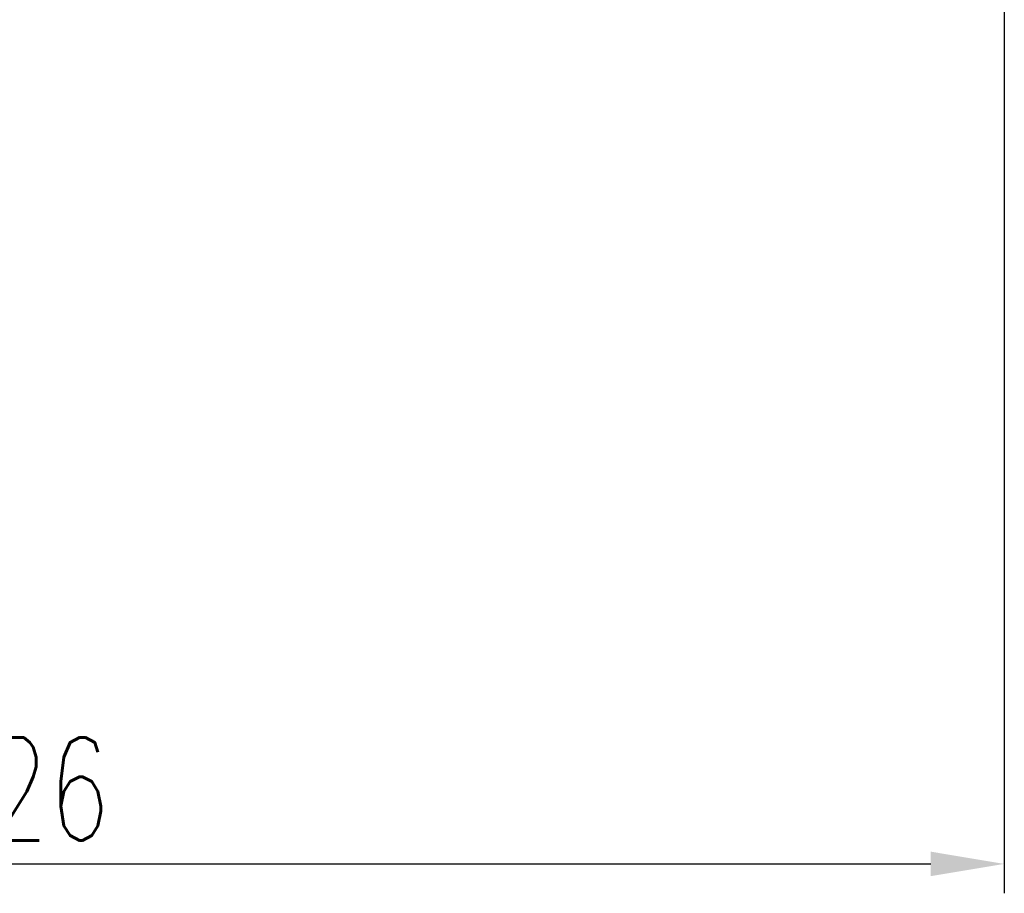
# Model space of a CAD drawing. Header units: millimetres. Extents: x 14 to 138, y 27 to 152.
# Tile 33 of 51: x 77 to 90, y 27 to 39. Entities that reach past the tile are written whole.
import ezdxf

# ---------------------------------------------------------------- set-up
doc = ezdxf.new("R2010")
doc.units = ezdxf.units.MM
doc.header["$MEASUREMENT"] = 0
doc.header["$PDMODE"] = 2
doc.layers.get('DEFPOINTS').update_dxf_attribs({"linetype": 'CONTINUOUS'})
doc.layers.add('DIM', color=4, linetype='CONTINUOUS')
doc.styles.add('DIM-7', font='SIMPLEX.shx', dxfattribs={"width": 0.7, "bigfont": 'chineset.shx'})
doc.dimstyles.new('CNS', dxfattribs={"dimtxt": 3.5, "dimasz": 2.5, "dimexe": 1, "dimexo": 1.5, "dimgap": 0.09, "dimtad": 0, "dimdsep": 46, "dimtxsty": 'DIM-7', "dimcen": 0.09, "dimclrd": 1, "dimclre": 1, "dimclrt": 4, "dimadec": 0, "dimazin": 0, "dimtfac": 1, "dimtix": 1, "dimtmove": 2, "dimatfit": 3, "dimfxl": 1, "dimtvp": 0.971429, "dimtolj": 1, "dimarcsym": 0})

# ---------------------------------------------------------------- blocks, each defined once
blk = doc.blocks.new('*D4')
at = {"layer": 'DEFPOINTS', "color": 0, "linetype": 'Continuous', "transparency": 16777216}
for p in [(90.349, 39.373), (64.349, 32.873), (90.349, 27.105)]:
    blk.add_point(p, dxfattribs=at)
at = {"layer": 'DIM', "color": 7, "linetype": 'Continuous', "lineweight": -2, "transparency": 16777216}
for p, q in [((90.349, 38.773), (90.349, 26.705)), ((64.349, 32.273), (64.349, 26.705)), ((65.349, 27.105), (89.349, 27.105))]:
    blk.add_line(p, q, dxfattribs=at)
at = {"layer": 'DIM', "color": 7, "linetype": 'Continuous', "transparency": 16777216}
for points in [[(65.349, 27.272), (65.349, 26.939), (64.349, 27.105)], [(89.349, 27.272), (89.349, 26.939), (90.349, 27.105)]]:
    blk.add_solid(points, dxfattribs=at)
at = {"layer": 'DIM', "color": 7, "linetype": 'Continuous', "transparency": 16777216, "insert": (77.349, 28.125), "char_height": 1.4, "attachment_point": 5, "style": 'DIM-7'}
blk.add_mtext('\\A1;26', dxfattribs=at)

msp = doc.modelspace()

# ---------------------------------------------------------------- dimensions: what is measured, and where the dimension line sits
at = {"layer": 'DIM', "color": 7, "linetype": 'Continuous'}
dim = msp.add_linear_dim(base=(90.3494, 27.1052), p1=(64.3494, 32.8727), p2=(90.3494, 39.3727), dimstyle='CNS', override={"dimscale": 0.4, "dimgap": 0.8, "dimtad": 1, "dimdec": 3, "dimclrd": 7, "dimclre": 7, "dimclrt": 7, "dimadec": 2, "dimazin": 2, "dimtdec": 3, "dimtmove": 1}, dxfattribs=at)
dim.commit()
dim.dimension.update_dxf_attribs({"geometry": '*D4', "text_midpoint": (77.3494, 28.1252)})

doc.saveas('drawing.dxf')
